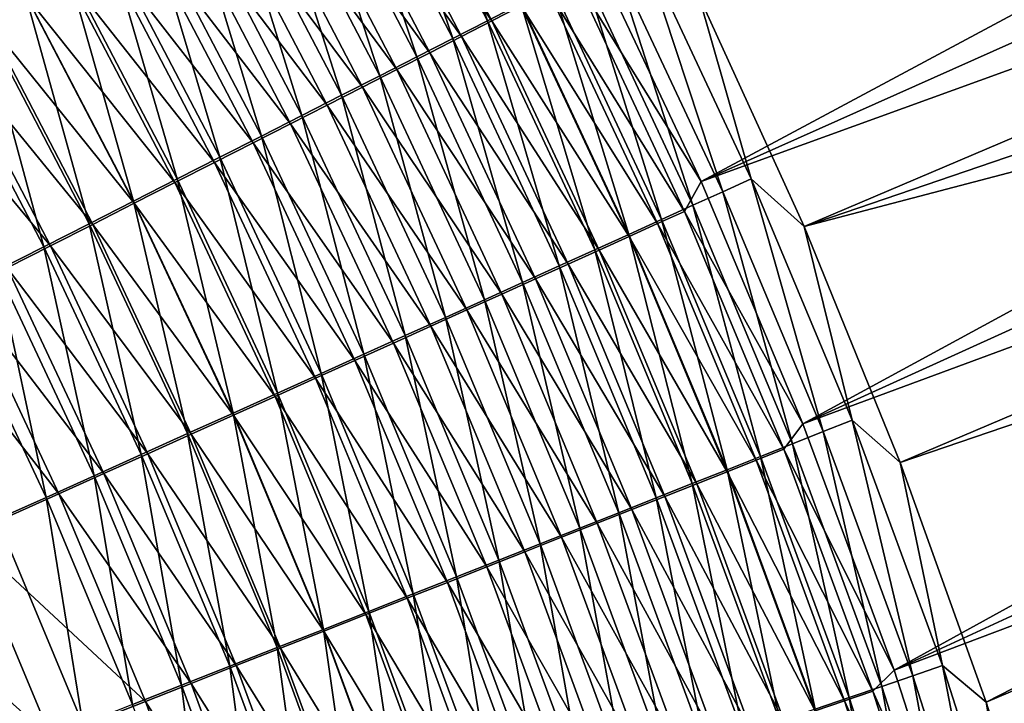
# Model space of a CAD drawing. Header units: metres. Extents: x -900 to 900, y -400 to 400.
# Tile 215 of 243: x 572 to 607, y 149 to 173. Entities that reach past the tile are written whole.
import ezdxf

# ---------------------------------------------------------------- set-up
doc = ezdxf.new("R2010")
doc.units = ezdxf.units.M

msp = doc.modelspace()

# ---------------------------------------------------------------- linework, layer by layer
at = {"layer": 'top'}
for points in [[(592.176758, 175.35141, -459.610077), (596.050171, 167.131149, -459.636993), (649.334595, 195.691559, -352.252808)], [(596.050171, 167.131149, -459.636993), (651.226868, 191.763672, -352.22345), (649.334595, 195.691559, -352.252808)], [(651.226868, 191.763672, -352.22345), (596.050171, 167.131149, -459.636993), (653.019836, 187.792023, -352.196472)], [(599.619751, 165.575348, -461.115479), (595.959412, 173.598099, -461.100769), (655.227844, 189.235214, -353.699371)], [(599.619751, 165.575348, -461.115479), (655.227844, 189.235214, -353.699371), (656.952026, 185.166107, -353.674713)], [(596.050171, 167.131149, -459.636993), (599.571777, 158.745132, -459.610016), (653.019836, 187.792023, -352.196472)], [(653.019836, 187.792023, -352.196472), (599.571777, 158.745132, -459.610016), (654.712097, 183.779175, -352.171936)], [(658.576172, 181.054092, -353.651672), (599.619751, 165.575348, -461.115479), (656.952026, 185.166107, -353.674713)], [(599.571777, 158.745132, -459.610016), (656.302429, 179.727676, -352.149811), (654.712097, 183.779175, -352.171936)], [(585.726685, 181.111725, -469.457275), (588.652893, 172.701294, -471.085205), (584.60144, 180.466324, -471.033569)], [(585.726685, 181.111725, -469.457275), (589.807373, 173.29216, -469.514923), (588.652893, 172.701294, -471.085205)], [(602.942749, 157.412018, -461.074799), (599.619751, 165.575348, -461.115479), (658.576172, 181.054092, -353.651672)], [(660.099304, 176.901627, -353.630219), (602.942749, 157.412018, -461.074799), (658.576172, 181.054092, -353.651672)], [(584.60144, 180.466324, -471.033569), (587.45343, 172.087936, -472.612762), (583.432129, 179.796219, -472.566986)], [(588.810913, 172.692917, -466.10907), (584.759949, 180.457031, -466.050629), (583.731445, 179.867371, -467.59021)], [(584.60144, 180.466324, -471.033569), (588.652893, 172.701294, -471.085205), (587.45343, 172.087936, -472.612762)], [(589.821106, 173.210205, -464.538452), (584.759949, 180.457031, -466.050629), (588.810913, 172.692917, -466.10907)], [(583.432129, 179.796219, -472.566986), (586.210327, 171.452759, -474.09549), (582.21991, 179.102158, -474.055511)], [(587.755432, 172.152985, -467.642914), (583.731445, 179.867371, -467.59021), (582.659729, 179.25354, -469.090973)], [(583.432129, 179.796219, -472.566986), (587.45343, 172.087936, -472.612762), (586.210327, 171.452759, -474.09549)], [(588.810913, 172.692917, -466.10907), (583.731445, 179.867371, -467.59021), (587.755432, 172.152985, -467.642914)], [(599.571777, 158.745132, -459.610016), (602.733521, 150.216125, -459.528778), (656.302429, 179.727676, -352.149811)], [(656.302429, 179.727676, -352.149811), (602.733521, 150.216125, -459.528778), (657.790649, 175.639938, -352.130127)], [(582.21991, 179.102158, -474.055511), (584.924927, 170.796432, -475.531525), (580.966125, 178.384857, -475.497131)], [(586.655884, 171.591003, -469.138), (582.659729, 179.25354, -469.090973), (581.545959, 178.616196, -470.550934)], [(582.21991, 179.102158, -474.055511), (586.210327, 171.452759, -474.09549), (584.924927, 170.796432, -475.531525)], [(587.755432, 172.152985, -467.642914), (582.659729, 179.25354, -469.090973), (586.655884, 171.591003, -469.138)], [(580.966125, 178.384857, -475.497131), (583.598633, 170.11972, -476.919403), (579.67218, 177.645157, -476.890503)], [(580.391357, 177.956055, -471.968109), (585.51355, 171.007645, -470.592407), (581.545959, 178.616196, -470.550934)], [(580.966125, 178.384857, -475.497131), (584.924927, 170.796432, -475.531525), (583.598633, 170.11972, -476.919403)], [(581.545959, 178.616196, -470.550934), (585.51355, 171.007645, -470.592407), (586.655884, 171.591003, -469.138)], [(584.32959, 170.403519, -472.00412), (580.391357, 177.956055, -471.968109), (579.197144, 177.273834, -473.340668)], [(584.32959, 170.403519, -472.00412), (585.51355, 171.007645, -470.592407), (580.391357, 177.956055, -471.968109)], [(579.67218, 177.645157, -476.890503), (582.232971, 169.423355, -478.257965), (578.3396, 176.883881, -478.234375)], [(579.67218, 177.645157, -476.890503), (583.598633, 170.11972, -476.919403), (582.232971, 169.423355, -478.257965)], [(583.105347, 169.779297, -473.371368), (579.197144, 177.273834, -473.340668), (577.964783, 176.570313, -474.667267)], [(584.32959, 170.403519, -472.00412), (579.197144, 177.273834, -473.340668), (583.105347, 169.779297, -473.371368)], [(578.3396, 176.883881, -478.234375), (580.829346, 168.708099, -479.545898), (576.969788, 176.101868, -479.527466)], [(578.3396, 176.883881, -478.234375), (582.232971, 169.423355, -478.257965), (580.829346, 168.708099, -479.545898)], [(605.9245, 149.118973, -460.97934), (602.942749, 157.412018, -461.074799), (660.099304, 176.901627, -353.630219)], [(661.52063, 172.711197, -353.610413), (605.9245, 149.118973, -460.97934), (660.099304, 176.901627, -353.630219)], [(581.842163, 169.135681, -474.69278), (577.964783, 176.570313, -474.667267), (576.695496, 175.846268, -475.946716)], [(583.105347, 169.779297, -473.371368), (577.964783, 176.570313, -474.667267), (581.842163, 169.135681, -474.69278)], [(576.969788, 176.101868, -479.527466), (579.389343, 167.974731, -480.782013), (575.564209, 175.299927, -480.768524)], [(576.969788, 176.101868, -479.527466), (580.829346, 168.708099, -479.545898), (579.389343, 167.974731, -480.782013)], [(575.390808, 175.102478, -477.177826), (580.541504, 168.473373, -475.967224), (576.695496, 175.846268, -475.946716)], [(576.695496, 175.846268, -475.946716), (580.541504, 168.473373, -475.967224), (581.842163, 169.135681, -474.69278)], [(657.790649, 175.639938, -352.130127), (602.733521, 150.216125, -459.528778), (659.176514, 171.518372, -352.112946)], [(575.564209, 175.299927, -480.768524), (577.914429, 167.223984, -481.965057), (574.124268, 174.478912, -481.956299)], [(575.564209, 175.299927, -480.768524), (579.389343, 167.974731, -480.782013), (577.914429, 167.223984, -481.965057)], [(596.050171, 167.131149, -459.636993), (592.176758, 175.35141, -459.610077), (591.700562, 174.174194, -461.294708)], [(593.949585, 175.417297, -462.847443), (596.806213, 166.781433, -464.589447), (592.988037, 174.923111, -464.568115)], [(595.959412, 173.598099, -461.100769), (597.790588, 167.229065, -462.871765), (593.949585, 175.417297, -462.847443)], [(593.949585, 175.417297, -462.847443), (597.790588, 167.229065, -462.871765), (596.806213, 166.781433, -464.589447)], [(574.052063, 174.339767, -478.359436), (579.204712, 167.793106, -477.193512), (575.390808, 175.102478, -477.177826)], [(575.390808, 175.102478, -477.177826), (579.204712, 167.793106, -477.193512), (580.541504, 168.473373, -475.967224)], [(592.988037, 174.923111, -464.568115), (595.77063, 166.31105, -466.272644), (591.976257, 174.403732, -466.254303)], [(592.988037, 174.923111, -464.568115), (596.806213, 166.781433, -464.589447), (595.77063, 166.31105, -466.272644)], [(574.124268, 174.478912, -481.956299), (576.406006, 166.456604, -483.09375), (572.651489, 173.639633, -483.089539)], [(577.833252, 167.095596, -478.370422), (574.052063, 174.339767, -478.359436), (572.680603, 173.558899, -479.490295)], [(577.833252, 167.095596, -478.370422), (579.204712, 167.793106, -477.193512), (574.052063, 174.339767, -478.359436)], [(574.124268, 174.478912, -481.956299), (577.914429, 167.223984, -481.965057), (576.406006, 166.456604, -483.09375)], [(591.976257, 174.403732, -466.254303), (594.685303, 165.818527, -467.919312), (590.915588, 173.859863, -467.903931)], [(591.976257, 174.403732, -466.254303), (595.77063, 166.31105, -466.272644), (594.685303, 165.818527, -467.919312)], [(590.915588, 173.859863, -467.903931), (593.551453, 165.304489, -469.527405), (589.807373, 173.29216, -469.514923)], [(595.483704, 166.102798, -461.315857), (591.700562, 174.174194, -461.294708), (590.784729, 173.704163, -462.933014)], [(590.915588, 173.859863, -467.903931), (594.685303, 165.818527, -467.919312), (593.551453, 165.304489, -469.527405)], [(596.050171, 167.131149, -459.636993), (591.700562, 174.174194, -461.294708), (595.483704, 166.102798, -461.315857)], [(572.651489, 173.639633, -483.089539), (574.865601, 165.67337, -484.16687), (571.147278, 172.782944, -484.167023)], [(572.680603, 173.558899, -479.490295), (571.277832, 172.760666, -480.569244), (576.428528, 166.381561, -479.496796)], [(572.651489, 173.639633, -483.089539), (576.406006, 166.456604, -483.09375), (574.865601, 165.67337, -484.16687)], [(576.428528, 166.381561, -479.496796), (577.833252, 167.095596, -478.370422), (572.680603, 173.558899, -479.490295)], [(594.546204, 165.677063, -462.951324), (590.784729, 173.704163, -462.933014), (589.821106, 173.210205, -464.538452)], [(595.483704, 166.102798, -461.315857), (590.784729, 173.704163, -462.933014), (594.546204, 165.677063, -462.951324)], [(595.959412, 173.598099, -461.100769), (599.619751, 165.575348, -461.115479), (597.790588, 167.229065, -462.871765)], [(589.807373, 173.29216, -469.514923), (592.370483, 164.769516, -471.094849), (588.652893, 172.701294, -471.085205)], [(593.559998, 165.229675, -464.553955), (589.821106, 173.210205, -464.538452), (588.810913, 172.692917, -466.10907)], [(589.807373, 173.29216, -469.514923), (593.551453, 165.304489, -469.527405), (592.370483, 164.769516, -471.094849)], [(594.546204, 165.677063, -462.951324), (589.821106, 173.210205, -464.538452), (593.559998, 165.229675, -464.553955)], [(571.147278, 172.782944, -484.167023), (573.294739, 164.875046, -485.183258), (569.613159, 171.909668, -485.1875)], [(574.991882, 165.651718, -480.571442), (571.277832, 172.760666, -480.569244), (569.845154, 171.945862, -481.595062)], [(571.147278, 172.782944, -484.167023), (574.865601, 165.67337, -484.16687), (573.294739, 164.875046, -485.183258)], [(571.277832, 172.760666, -480.569244), (574.991882, 165.651718, -480.571442), (576.428528, 166.381561, -479.496796)], [(588.652893, 172.701294, -471.085205), (591.143677, 164.214218, -472.619598), (587.45343, 172.087936, -472.612762)], [(592.526367, 164.761246, -466.121826), (588.810913, 172.692917, -466.10907), (587.755432, 172.152985, -467.642914)], [(588.652893, 172.701294, -471.085205), (592.370483, 164.769516, -471.094849), (591.143677, 164.214218, -472.619598)], [(593.559998, 165.229675, -464.553955), (588.810913, 172.692917, -466.10907), (592.526367, 164.761246, -466.121826)], [(608.560303, 140.706741, -460.829681), (605.9245, 149.118973, -460.97934), (661.52063, 172.711197, -353.610413)], [(591.446533, 164.272354, -467.652924), (587.755432, 172.152985, -467.642914), (586.655884, 171.591003, -469.138)], [(592.526367, 164.761246, -466.121826), (587.755432, 172.152985, -467.642914), (591.446533, 164.272354, -467.652924)], [(573.524841, 164.906784, -481.59317), (569.845154, 171.945862, -481.595062), (568.383972, 171.115295, -482.56665)], [(569.613159, 171.909668, -485.1875), (573.294739, 164.875046, -485.183258), (571.695068, 164.062469, -486.141968)], [(573.524841, 164.906784, -481.59317), (574.991882, 165.651718, -480.571442), (569.845154, 171.945862, -481.595062)], [(587.45343, 172.087936, -472.612762), (589.872437, 163.639221, -474.099609), (586.210327, 171.452759, -474.09549)], [(587.45343, 172.087936, -472.612762), (591.143677, 164.214218, -472.619598), (589.872437, 163.639221, -474.099609)], [(585.51355, 171.007645, -470.592407), (590.321838, 163.76355, -469.145325), (586.655884, 171.591003, -469.138)], [(586.655884, 171.591003, -469.138), (590.321838, 163.76355, -469.145325), (591.446533, 164.272354, -467.652924)], [(602.733521, 150.216125, -459.528778), (605.527222, 141.56691, -459.392853), (659.176514, 171.518372, -352.112946)], [(659.176514, 171.518372, -352.112946), (605.527222, 141.56691, -459.392853), (660.4599, 167.365387, -352.098267)], [(586.210327, 171.452759, -474.09549), (588.558044, 163.045135, -475.532959), (584.924927, 170.796432, -475.531525)], [(586.210327, 171.452759, -474.09549), (589.872437, 163.639221, -474.099609), (588.558044, 163.045135, -475.532959)], [(573.524841, 164.906784, -481.59317), (568.383972, 171.115295, -482.56665), (572.028748, 164.147507, -482.560883)], [(584.924927, 170.796432, -475.531525), (587.201965, 162.432602, -476.918274), (583.598633, 170.11972, -476.919403)], [(589.153503, 163.235413, -470.597107), (585.51355, 171.007645, -470.592407), (584.32959, 170.403519, -472.00412)], [(584.924927, 170.796432, -475.531525), (588.558044, 163.045135, -475.532959), (587.201965, 162.432602, -476.918274)], [(585.51355, 171.007645, -470.592407), (589.153503, 163.235413, -470.597107), (590.321838, 163.76355, -469.145325)], [(583.598633, 170.11972, -476.919403), (585.805847, 161.802338, -478.254303), (582.232971, 169.423355, -478.257965)], [(587.942749, 162.688538, -472.006256), (584.32959, 170.403519, -472.00412), (583.105347, 169.779297, -473.371368)], [(583.598633, 170.11972, -476.919403), (587.201965, 162.432602, -476.918274), (585.805847, 161.802338, -478.254303)], [(587.942749, 162.688538, -472.006256), (589.153503, 163.235413, -470.597107), (584.32959, 170.403519, -472.00412)], [(586.690979, 162.123489, -473.371002), (583.105347, 169.779297, -473.371368), (581.842163, 169.135681, -474.69278)], [(587.942749, 162.688538, -472.006256), (583.105347, 169.779297, -473.371368), (586.690979, 162.123489, -473.371002)], [(582.232971, 169.423355, -478.257965), (584.371033, 161.155014, -479.539856), (580.829346, 168.708099, -479.545898)], [(582.232971, 169.423355, -478.257965), (585.805847, 161.802338, -478.254303), (584.371033, 161.155014, -479.539856)], [(580.541504, 168.473373, -475.967224), (585.399597, 161.540939, -474.690002), (581.842163, 169.135681, -474.69278)], [(581.842163, 169.135681, -474.69278), (585.399597, 161.540939, -474.690002), (586.690979, 162.123489, -473.371002)], [(579.204712, 167.793106, -477.193512), (584.069946, 160.941498, -475.962097), (580.541504, 168.473373, -475.967224)], [(580.829346, 168.708099, -479.545898), (582.89917, 160.491318, -480.773651), (579.389343, 167.974731, -480.782013)], [(580.541504, 168.473373, -475.967224), (584.069946, 160.941498, -475.962097), (585.399597, 161.540939, -474.690002)], [(580.829346, 168.708099, -479.545898), (584.371033, 161.155014, -479.539856), (582.89917, 160.491318, -480.773651)], [(582.703552, 160.325836, -477.186096), (579.204712, 167.793106, -477.193512), (577.833252, 167.095596, -478.370422)], [(579.389343, 167.974731, -480.782013), (581.391724, 159.81192, -481.954468), (577.914429, 167.223984, -481.965057)], [(582.703552, 160.325836, -477.186096), (584.069946, 160.941498, -475.962097), (579.204712, 167.793106, -477.193512)], [(579.389343, 167.974731, -480.782013), (582.89917, 160.491318, -480.773651), (581.391724, 159.81192, -481.954468)], [(577.914429, 167.223984, -481.965057), (579.850159, 159.117508, -483.081055), (576.406006, 166.456604, -483.09375)], [(581.301758, 159.69458, -478.36084), (577.833252, 167.095596, -478.370422), (576.428528, 166.381561, -479.496796)], [(581.301758, 159.69458, -478.36084), (582.703552, 160.325836, -477.186096), (577.833252, 167.095596, -478.370422)], [(577.914429, 167.223984, -481.965057), (581.391724, 159.81192, -481.954468), (579.850159, 159.117508, -483.081055)], [(599.571777, 158.745132, -459.610016), (596.050171, 167.131149, -459.636993), (595.483704, 166.102798, -461.315857)], [(597.790588, 167.229065, -462.871765), (600.273376, 158.479111, -464.557617), (596.806213, 166.781433, -464.589447)], [(599.619751, 165.575348, -461.115479), (601.277588, 158.878845, -462.839752), (597.790588, 167.229065, -462.871765)], [(597.790588, 167.229065, -462.871765), (601.277588, 158.878845, -462.839752), (600.273376, 158.479111, -464.557617)], [(605.527222, 141.56691, -459.392853), (661.640564, 163.183365, -352.086121), (660.4599, 167.365387, -352.098267)], [(596.806213, 166.781433, -464.589447), (599.21698, 158.059036, -466.240997), (595.77063, 166.31105, -466.272644)], [(596.806213, 166.781433, -464.589447), (600.273376, 158.479111, -464.557617), (599.21698, 158.059036, -466.240997)], [(576.406006, 166.456604, -483.09375), (578.276001, 158.408752, -484.152191), (574.865601, 165.67337, -484.16687)], [(576.428528, 166.381561, -479.496796), (574.991882, 165.651718, -480.571442), (579.86615, 159.048416, -479.485138)], [(576.406006, 166.456604, -483.09375), (579.850159, 159.117508, -483.081055), (578.276001, 158.408752, -484.152191)], [(579.86615, 159.048416, -479.485138), (581.301758, 159.69458, -478.36084), (576.428528, 166.381561, -479.496796)], [(598.917175, 157.871552, -461.283722), (595.483704, 166.102798, -461.315857), (594.546204, 165.677063, -462.951324)], [(595.77063, 166.31105, -466.272644), (598.109741, 157.619186, -467.887848), (594.685303, 165.818527, -467.919312)], [(599.571777, 158.745132, -459.610016), (595.483704, 166.102798, -461.315857), (598.917175, 157.871552, -461.283722)], [(595.77063, 166.31105, -466.272644), (599.21698, 158.059036, -466.240997), (598.109741, 157.619186, -467.887848)], [(574.865601, 165.67337, -484.16687), (576.670837, 157.686371, -485.166687), (573.294739, 164.875046, -485.183258)], [(574.865601, 165.67337, -484.16687), (578.276001, 158.408752, -484.152191), (576.670837, 157.686371, -485.166687)], [(594.685303, 165.818527, -467.919312), (596.953125, 157.160095, -469.496124), (593.551453, 165.304489, -469.527405)], [(597.960815, 157.491364, -462.919373), (594.546204, 165.677063, -462.951324), (593.559998, 165.229675, -464.553955)], [(598.917175, 157.871552, -461.283722), (594.546204, 165.677063, -462.951324), (597.960815, 157.491364, -462.919373)], [(594.685303, 165.818527, -467.919312), (598.109741, 157.619186, -467.887848), (596.953125, 157.160095, -469.496124)], [(578.39801, 158.38797, -480.5578), (574.991882, 165.651718, -480.571442), (573.524841, 164.906784, -481.59317)], [(574.991882, 165.651718, -480.571442), (578.39801, 158.38797, -480.5578), (579.86615, 159.048416, -479.485138)], [(599.619751, 165.575348, -461.115479), (602.942749, 157.412018, -461.074799), (601.277588, 158.878845, -462.839752)], [(593.551453, 165.304489, -469.527405), (595.748413, 156.682297, -471.063751), (592.370483, 164.769516, -471.094849)], [(596.954773, 157.091827, -464.522217), (593.559998, 165.229675, -464.553955), (592.526367, 164.761246, -466.121826)], [(593.551453, 165.304489, -469.527405), (596.953125, 157.160095, -469.496124), (595.748413, 156.682297, -471.063751)], [(597.960815, 157.491364, -462.919373), (593.559998, 165.229675, -464.553955), (596.954773, 157.091827, -464.522217)], [(573.294739, 164.875046, -485.183258), (575.036316, 156.951111, -486.123627), (571.695068, 164.062469, -486.141968)], [(576.898926, 157.713882, -481.577667), (573.524841, 164.906784, -481.59317), (572.028748, 164.147507, -482.560883)], [(573.294739, 164.875046, -485.183258), (576.670837, 157.686371, -485.166687), (575.036316, 156.951111, -486.123627)], [(576.898926, 157.713882, -481.577667), (578.39801, 158.38797, -480.5578), (573.524841, 164.906784, -481.59317)], [(592.370483, 164.769516, -471.094849), (594.497009, 156.18634, -472.588715), (591.143677, 164.214218, -472.619598)], [(595.900391, 156.673492, -466.090271), (592.526367, 164.761246, -466.121826), (591.446533, 164.272354, -467.652924)], [(592.370483, 164.769516, -471.094849), (595.748413, 156.682297, -471.063751), (594.497009, 156.18634, -472.588715)], [(596.954773, 157.091827, -464.522217), (592.526367, 164.761246, -466.121826), (595.900391, 156.673492, -466.090271)], [(571.695068, 164.062469, -486.141968), (573.374207, 156.203735, -487.022125), (570.068298, 163.236481, -487.042114)], [(575.370239, 157.026825, -482.54361), (572.028748, 164.147507, -482.560883), (570.505249, 163.374664, -483.473663)], [(571.695068, 164.062469, -486.141968), (575.036316, 156.951111, -486.123627), (573.374207, 156.203735, -487.022125)], [(576.898926, 157.713882, -481.577667), (572.028748, 164.147507, -482.560883), (575.370239, 157.026825, -482.54361)], [(591.143677, 164.214218, -472.619598), (593.200256, 155.672775, -474.068939), (589.872437, 163.639221, -474.099609)], [(590.321838, 163.76355, -469.145325), (594.79895, 156.236862, -467.621582), (591.446533, 164.272354, -467.652924)], [(591.143677, 164.214218, -472.619598), (594.497009, 156.18634, -472.588715), (593.200256, 155.672775, -474.068939)], [(591.446533, 164.272354, -467.652924), (594.79895, 156.236862, -467.621582), (595.900391, 156.673492, -466.090271)], [(589.872437, 163.639221, -474.099609), (591.859497, 155.142136, -475.502533), (588.558044, 163.045135, -475.532959)], [(590.321838, 163.76355, -469.145325), (589.153503, 163.235413, -470.597107), (593.651672, 155.78244, -469.114227)], [(589.872437, 163.639221, -474.099609), (593.200256, 155.672775, -474.068939), (591.859497, 155.142136, -475.502533)], [(594.79895, 156.236862, -467.621582), (590.321838, 163.76355, -469.145325), (593.651672, 155.78244, -469.114227)], [(573.813599, 156.32753, -483.454742), (570.505249, 163.374664, -483.473663), (568.955872, 162.589081, -484.330688)], [(575.370239, 157.026825, -482.54361), (570.505249, 163.374664, -483.473663), (573.813599, 156.32753, -483.454742)], [(570.068298, 163.236481, -487.042114), (573.374207, 156.203735, -487.022125), (571.686096, 155.445023, -487.861267)], [(588.558044, 163.045135, -475.532959), (590.476318, 154.595032, -476.888062), (587.201965, 162.432602, -476.918274)], [(589.153503, 163.235413, -470.597107), (587.942749, 162.688538, -472.006256), (592.459961, 155.310745, -470.566223)], [(588.558044, 163.045135, -475.532959), (591.859497, 155.142136, -475.502533), (590.476318, 154.595032, -476.888062)], [(593.651672, 155.78244, -469.114227), (589.153503, 163.235413, -470.597107), (592.459961, 155.310745, -470.566223)], [(605.527222, 141.56691, -459.392853), (607.944824, 132.820221, -459.201874), (661.640564, 163.183365, -352.086121)], [(591.225037, 154.822296, -471.975616), (587.942749, 162.688538, -472.006256), (586.690979, 162.123489, -473.371002)], [(592.459961, 155.310745, -470.566223), (587.942749, 162.688538, -472.006256), (591.225037, 154.822296, -471.975616)], [(570.623047, 154.895096, -485.109222), (573.813599, 156.32753, -483.454742), (568.955872, 162.589081, -484.330688)], [(587.201965, 162.432602, -476.918274), (589.052246, 154.032059, -478.224365), (585.805847, 161.802338, -478.254303)], [(587.201965, 162.432602, -476.918274), (590.476318, 154.595032, -476.888062), (589.052246, 154.032059, -478.224365)], [(585.399597, 161.540939, -474.690002), (589.948242, 154.317596, -473.340607), (586.690979, 162.123489, -473.371002)], [(586.690979, 162.123489, -473.371002), (589.948242, 154.317596, -473.340607), (591.225037, 154.822296, -471.975616)], [(585.805847, 161.802338, -478.254303), (587.588806, 153.453842, -479.510132), (584.371033, 161.155014, -479.539856)], [(585.805847, 161.802338, -478.254303), (589.052246, 154.032059, -478.224365), (587.588806, 153.453842, -479.510132)], [(584.069946, 160.941498, -475.962097), (588.631042, 153.797256, -474.659851), (585.399597, 161.540939, -474.690002)], [(585.399597, 161.540939, -474.690002), (588.631042, 153.797256, -474.659851), (589.948242, 154.317596, -473.340607)], [(587.274841, 153.261826, -475.93219), (584.069946, 160.941498, -475.962097), (582.703552, 160.325836, -477.186096)], [(584.371033, 161.155014, -479.539856), (586.087463, 152.860977, -480.744171), (582.89917, 160.491318, -480.773651)], [(587.274841, 153.261826, -475.93219), (588.631042, 153.797256, -474.659851), (584.069946, 160.941498, -475.962097)], [(584.371033, 161.155014, -479.539856), (587.588806, 153.453842, -479.510132), (586.087463, 152.860977, -480.744171)], [(585.881226, 152.711884, -477.156464), (582.703552, 160.325836, -477.186096), (581.301758, 159.69458, -478.36084)], [(582.89917, 160.491318, -480.773651), (584.549927, 152.254074, -481.925262), (581.391724, 159.81192, -481.954468)], [(585.881226, 152.711884, -477.156464), (587.274841, 153.261826, -475.93219), (582.703552, 160.325836, -477.186096)], [(582.89917, 160.491318, -480.773651), (586.087463, 152.860977, -480.744171), (584.549927, 152.254074, -481.925262)], [(581.391724, 159.81192, -481.954468), (582.9776, 151.633759, -483.052094), (579.850159, 159.117508, -483.081055)], [(584.451538, 152.14801, -478.331451), (581.301758, 159.69458, -478.36084), (579.86615, 159.048416, -479.485138)], [(584.451538, 152.14801, -478.331451), (585.881226, 152.711884, -477.156464), (581.301758, 159.69458, -478.36084)], [(581.391724, 159.81192, -481.954468), (584.549927, 152.254074, -481.925262), (582.9776, 151.633759, -483.052094)], [(579.850159, 159.117508, -483.081055), (581.37207, 151.000626, -484.123505), (578.276001, 158.408752, -484.152191)], [(579.86615, 159.048416, -479.485138), (578.39801, 158.38797, -480.5578), (582.987244, 151.570801, -479.456024)], [(579.850159, 159.117508, -483.081055), (582.9776, 151.633759, -483.052094), (581.37207, 151.000626, -484.123505)], [(582.987244, 151.570801, -479.456024), (584.451538, 152.14801, -478.331451), (579.86615, 159.048416, -479.485138)], [(601.277588, 158.878845, -462.839752), (603.383789, 150.028595, -464.474152), (600.273376, 158.479111, -464.557617)], [(602.942749, 157.412018, -461.074799), (604.404968, 150.379272, -462.753052), (601.277588, 158.878845, -462.839752)], [(601.277588, 158.878845, -462.839752), (604.404968, 150.379272, -462.753052), (603.383789, 150.028595, -464.474152)], [(602.733521, 150.216125, -459.528778), (599.571777, 158.745132, -459.610016), (598.917175, 157.871552, -461.283722)], [(578.276001, 158.408752, -484.152191), (579.734924, 150.355286, -485.138275), (576.670837, 157.686371, -485.166687)], [(581.489929, 150.980804, -480.528961), (578.39801, 158.38797, -480.5578), (576.898926, 157.713882, -481.577667)], [(578.276001, 158.408752, -484.152191), (581.37207, 151.000626, -484.123505), (579.734924, 150.355286, -485.138275)], [(578.39801, 158.38797, -480.5578), (581.489929, 150.980804, -480.528961), (582.987244, 151.570801, -479.456024)], [(600.273376, 158.479111, -464.557617), (602.309448, 149.660004, -466.160797), (599.21698, 158.059036, -466.240997)], [(600.273376, 158.479111, -464.557617), (603.383789, 150.028595, -464.474152), (602.309448, 149.660004, -466.160797)], [(601.9953, 149.493027, -461.19986), (598.917175, 157.871552, -461.283722), (597.960815, 157.491364, -462.919373)], [(599.21698, 158.059036, -466.240997), (601.183228, 149.273987, -467.810883), (598.109741, 157.619186, -467.887848)], [(602.733521, 150.216125, -459.528778), (598.917175, 157.871552, -461.283722), (601.9953, 149.493027, -461.19986)], [(599.21698, 158.059036, -466.240997), (602.309448, 149.660004, -466.160797), (601.183228, 149.273987, -467.810883)], [(576.670837, 157.686371, -485.166687), (578.067871, 149.698425, -486.095459), (575.036316, 156.951111, -486.123627)], [(579.960999, 150.378632, -481.549103), (576.898926, 157.713882, -481.577667), (575.370239, 157.026825, -482.54361)], [(576.670837, 157.686371, -485.166687), (579.734924, 150.355286, -485.138275), (578.067871, 149.698425, -486.095459)], [(579.960999, 150.378632, -481.549103), (581.489929, 150.980804, -480.528961), (576.898926, 157.713882, -481.577667)], [(598.109741, 157.619186, -467.887848), (600.006592, 148.871033, -469.422363), (596.953125, 157.160095, -469.496124)], [(601.022888, 149.159485, -462.838623), (597.960815, 157.491364, -462.919373), (596.954773, 157.091827, -464.522217)], [(601.9953, 149.493027, -461.19986), (597.960815, 157.491364, -462.919373), (601.022888, 149.159485, -462.838623)], [(598.109741, 157.619186, -467.887848), (601.183228, 149.273987, -467.810883), (600.006592, 148.871033, -469.422363)], [(596.953125, 157.160095, -469.496124), (598.780945, 148.451599, -470.993195), (595.748413, 156.682297, -471.063751)], [(596.953125, 157.160095, -469.496124), (600.006592, 148.871033, -469.422363), (598.780945, 148.451599, -470.993195)], [(602.942749, 157.412018, -461.074799), (605.9245, 149.118973, -460.97934), (604.404968, 150.379272, -462.753052)], [(575.036316, 156.951111, -486.123627), (576.372681, 149.030746, -486.994232), (573.374207, 156.203735, -487.022125)], [(578.401917, 149.764862, -482.515289), (575.370239, 157.026825, -482.54361), (573.813599, 156.32753, -483.454742)], [(575.036316, 156.951111, -486.123627), (578.067871, 149.698425, -486.095459), (576.372681, 149.030746, -486.994232)], [(579.960999, 150.378632, -481.549103), (575.370239, 157.026825, -482.54361), (578.401917, 149.764862, -482.515289)], [(599.999817, 148.808914, -464.44458), (596.954773, 157.091827, -464.522217), (595.900391, 156.673492, -466.090271)], [(601.022888, 149.159485, -462.838623), (596.954773, 157.091827, -464.522217), (599.999817, 148.808914, -464.44458)], [(595.748413, 156.682297, -471.063751), (597.507629, 148.016174, -472.521301), (594.497009, 156.18634, -472.588715)], [(594.79895, 156.236862, -467.621582), (598.927429, 148.441788, -466.015747), (595.900391, 156.673492, -466.090271)], [(595.748413, 156.682297, -471.063751), (598.780945, 148.451599, -470.993195), (597.507629, 148.016174, -472.521301)], [(595.900391, 156.673492, -466.090271), (598.927429, 148.441788, -466.015747), (599.999817, 148.808914, -464.44458)], [(576.814392, 149.140121, -483.426697), (573.813599, 156.32753, -483.454742), (570.623047, 154.895096, -485.109222)], [(573.374207, 156.203735, -487.022125), (574.651001, 148.352905, -487.833679), (571.686096, 155.445023, -487.861267)], [(573.374207, 156.203735, -487.022125), (576.372681, 149.030746, -486.994232), (574.651001, 148.352905, -487.833679)], [(573.813599, 156.32753, -483.454742), (576.814392, 149.140121, -483.426697), (578.401917, 149.764862, -482.515289)], [(594.497009, 156.18634, -472.588715), (596.188049, 147.565216, -474.004608), (593.200256, 155.672775, -474.068939)], [(597.806946, 148.058533, -467.55014), (594.79895, 156.236862, -467.621582), (593.651672, 155.78244, -469.114227)], [(594.497009, 156.18634, -472.588715), (597.507629, 148.016174, -472.521301), (596.188049, 147.565216, -474.004608)], [(594.79895, 156.236862, -467.621582), (597.806946, 148.058533, -467.55014), (598.927429, 148.441788, -466.015747)], [(596.639771, 147.659622, -469.045837), (593.651672, 155.78244, -469.114227), (592.459961, 155.310745, -470.566223)], [(596.639771, 147.659622, -469.045837), (597.806946, 148.058533, -467.55014), (593.651672, 155.78244, -469.114227)], [(571.686096, 155.445023, -487.861267), (574.651001, 148.352905, -487.833679), (571.135376, 146.969543, -489.331085)], [(593.200256, 155.672775, -474.068939), (594.823547, 147.099243, -475.441223), (591.859497, 155.142136, -475.502533)], [(593.200256, 155.672775, -474.068939), (596.188049, 147.565216, -474.004608), (594.823547, 147.099243, -475.441223)], [(591.859497, 155.142136, -475.502533), (593.415771, 146.618744, -476.829742), (590.476318, 154.595032, -476.888062)], [(595.427246, 147.245483, -470.500824), (592.459961, 155.310745, -470.566223), (591.225037, 154.822296, -471.975616)], [(591.859497, 155.142136, -475.502533), (594.823547, 147.099243, -475.441223), (593.415771, 146.618744, -476.829742)], [(595.427246, 147.245483, -470.500824), (596.639771, 147.659622, -469.045837), (592.459961, 155.310745, -470.566223)], [(573.560425, 147.860397, -485.081726), (570.623047, 154.895096, -485.109222), (567.340149, 153.422424, -486.534424)], [(573.560425, 147.860397, -485.081726), (576.814392, 149.140121, -483.426697), (570.623047, 154.895096, -485.109222)], [(589.948242, 154.317596, -473.340607), (594.170654, 146.816589, -471.913208), (591.225037, 154.822296, -471.975616)], [(591.225037, 154.822296, -471.975616), (594.170654, 146.816589, -471.913208), (595.427246, 147.245483, -470.500824)], [(590.476318, 154.595032, -476.888062), (591.966309, 146.124268, -478.168915), (589.052246, 154.032059, -478.224365)], [(590.476318, 154.595032, -476.888062), (593.415771, 146.618744, -476.829742), (591.966309, 146.124268, -478.168915)], [(588.631042, 153.797256, -474.659851), (592.871338, 146.373398, -473.281097), (589.948242, 154.317596, -473.340607)], [(589.948242, 154.317596, -473.340607), (592.871338, 146.373398, -473.281097), (594.170654, 146.816589, -471.913208)], [(591.530762, 145.916397, -474.60318), (588.631042, 153.797256, -474.659851), (587.274841, 153.261826, -475.93219)], [(589.052246, 154.032059, -478.224365), (590.476624, 145.616348, -479.45752), (587.588806, 153.453842, -479.510132)], [(588.631042, 153.797256, -474.659851), (591.530762, 145.916397, -474.60318), (592.871338, 146.373398, -473.281097)], [(589.052246, 154.032059, -478.224365), (591.966309, 146.124268, -478.168915), (590.476624, 145.616348, -479.45752)], [(570.212463, 146.544693, -486.507507), (573.560425, 147.860397, -485.081726), (567.340149, 153.422424, -486.534424)], [(587.588806, 153.453842, -479.510132), (588.948364, 145.09552, -480.694305), (586.087463, 152.860977, -480.744171)], [(587.588806, 153.453842, -479.510132), (590.476624, 145.616348, -479.45752), (588.948364, 145.09552, -480.694305)], [(590.150452, 145.446091, -475.878326), (587.274841, 153.261826, -475.93219), (585.881226, 152.711884, -477.156464)], [(590.150452, 145.446091, -475.878326), (591.530762, 145.916397, -474.60318), (587.274841, 153.261826, -475.93219)], [(586.087463, 152.860977, -480.744171), (587.383057, 144.562332, -481.878052), (584.549927, 152.254074, -481.925262)], [(586.087463, 152.860977, -480.744171), (588.948364, 145.09552, -480.694305), (587.383057, 144.562332, -481.878052)], [(588.731873, 144.963013, -477.105286), (585.881226, 152.711884, -477.156464), (584.451538, 152.14801, -478.331451)], [(588.731873, 144.963013, -477.105286), (590.150452, 145.446091, -475.878326), (585.881226, 152.711884, -477.156464)], [(584.549927, 152.254074, -481.925262), (585.782288, 144.017288, -483.007446), (582.9776, 151.633759, -483.052094)], [(587.27655, 144.467667, -478.282928), (584.451538, 152.14801, -478.331451), (582.987244, 151.570801, -479.456024)], [(587.27655, 144.467667, -478.282928), (588.731873, 144.963013, -477.105286), (584.451538, 152.14801, -478.331451)], [(584.549927, 152.254074, -481.925262), (587.383057, 144.562332, -481.878052), (585.782288, 144.017288, -483.007446)], [(582.9776, 151.633759, -483.052094), (584.147705, 143.460968, -484.081329), (581.37207, 151.000626, -484.123505)], [(582.987244, 151.570801, -479.456024), (581.489929, 150.980804, -480.528961), (585.78595, 143.960541, -479.410034)], [(582.9776, 151.633759, -483.052094), (585.782288, 144.017288, -483.007446), (584.147705, 143.460968, -484.081329)], [(585.78595, 143.960541, -479.410034), (587.27655, 144.467667, -478.282928), (582.987244, 151.570801, -479.456024)], [(581.37207, 151.000626, -484.123505), (582.480835, 142.893875, -485.09845), (579.734924, 150.355286, -485.138275)], [(584.261597, 143.442169, -480.485413), (581.489929, 150.980804, -480.528961), (579.960999, 150.378632, -481.549103)], [(581.37207, 151.000626, -484.123505), (584.147705, 143.460968, -484.081329), (582.480835, 142.893875, -485.09845)], [(581.489929, 150.980804, -480.528961), (584.261597, 143.442169, -480.485413), (585.78595, 143.960541, -479.410034)], [(579.734924, 150.355286, -485.138275), (580.783447, 142.31662, -486.057892), (578.067871, 149.698425, -486.095459)], [(582.705017, 142.91304, -481.507935), (579.960999, 150.378632, -481.549103), (578.401917, 149.764862, -482.515289)], [(579.734924, 150.355286, -485.138275), (582.480835, 142.893875, -485.09845), (580.783447, 142.31662, -486.057892)], [(582.705017, 142.91304, -481.507935), (584.261597, 143.442169, -480.485413), (579.960999, 150.378632, -481.549103)], [(604.404968, 150.379272, -462.753052), (606.132813, 141.447495, -464.339569), (603.383789, 150.028595, -464.474152)], [(605.9245, 149.118973, -460.97934), (607.167847, 141.748184, -462.612152), (604.404968, 150.379272, -462.753052)], [(604.404968, 150.379272, -462.753052), (607.167847, 141.748184, -462.612152), (606.132813, 141.447495, -464.339569)], [(605.527222, 141.56691, -459.392853), (602.733521, 150.216125, -459.528778), (601.9953, 149.493027, -461.19986)], [(603.383789, 150.028595, -464.474152), (605.043396, 141.131348, -466.032501), (602.309448, 149.660004, -466.160797)], [(603.383789, 150.028595, -464.474152), (606.132813, 141.447495, -464.339569), (605.043396, 141.131348, -466.032501)], [(578.067871, 149.698425, -486.095459), (579.057251, 141.729813, -486.958801), (576.372681, 149.030746, -486.994232)], [(576.814392, 149.140121, -483.426697), (581.117676, 142.373672, -482.47641), (578.401917, 149.764862, -482.515289)], [(578.067871, 149.698425, -486.095459), (580.783447, 142.31662, -486.057892), (579.057251, 141.729813, -486.958801)], [(578.401917, 149.764862, -482.515289), (581.117676, 142.373672, -482.47641), (582.705017, 142.91304, -481.507935)], [(602.309448, 149.660004, -466.160797), (603.901123, 140.800156, -467.688843), (601.183228, 149.273987, -467.810883)], [(602.309448, 149.660004, -466.160797), (605.043396, 141.131348, -466.032501), (603.901123, 140.800156, -467.688843)], [(604.71344, 140.984879, -461.064728), (601.9953, 149.493027, -461.19986), (601.022888, 149.159485, -462.838623)], [(605.527222, 141.56691, -459.392853), (601.9953, 149.493027, -461.19986), (604.71344, 140.984879, -461.064728)], [(579.501282, 141.824661, -483.389954), (576.814392, 149.140121, -483.426697), (573.560425, 147.860397, -485.081726)], [(576.814392, 149.140121, -483.426697), (579.501282, 141.824661, -483.389954), (581.117676, 142.373672, -482.47641)], [(603.727844, 140.698898, -462.709534), (601.022888, 149.159485, -462.838623), (599.999817, 148.808914, -464.44458)], [(601.183228, 149.273987, -467.810883), (602.707336, 140.454315, -469.306549), (600.006592, 148.871033, -469.422363)], [(604.71344, 140.984879, -461.064728), (601.022888, 149.159485, -462.838623), (603.727844, 140.698898, -462.709534)], [(601.183228, 149.273987, -467.810883), (603.901123, 140.800156, -467.688843), (602.707336, 140.454315, -469.306549)], [(605.9245, 149.118973, -460.97934), (608.560303, 140.706741, -460.829681), (607.167847, 141.748184, -462.612152)]]:
    msp.add_3dface(points, dxfattribs=at)

doc.saveas('drawing.dxf')
